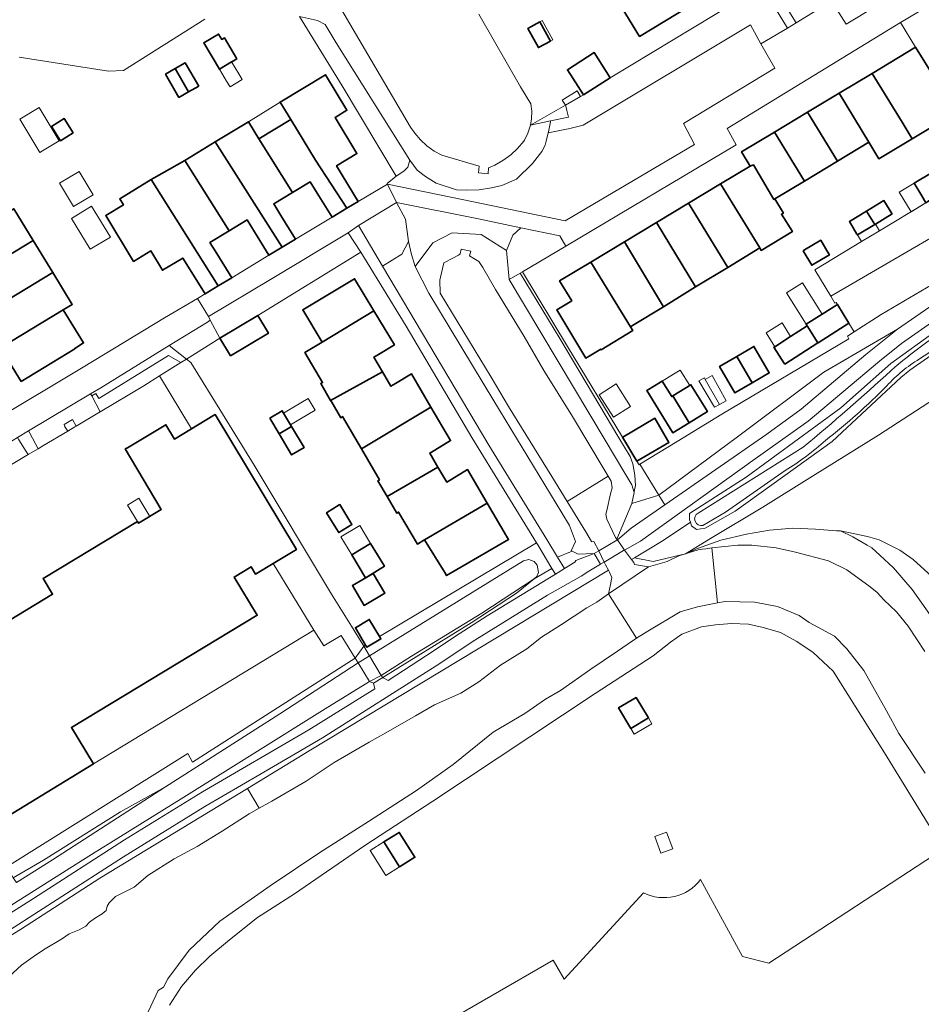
# Model space of a CAD drawing. Extents: x 147051 to 149075, y 463071 to 465537.
# Tile 46 of 229: x 147605 to 147735, y 464378 to 464520. Entities that reach past the tile are written whole.
import ezdxf

# ---------------------------------------------------------------- set-up
doc = ezdxf.new("R2010")
doc.units = 0
doc.header["$LTSCALE"] = 0.5
for name, color, linetype, lineweight in [('B-PV-GR-BEPLANTING_CULTUUR_BOSPLANTSOEN-GV', 252, 'CONTINUOUS', 18), ('B-PV-GR-BEPLANTING_CULTUUR_HEESTERS-GV', 252, 'CONTINUOUS', 18), ('B-PV-GR-GRAS-GV', 252, 'CONTINUOUS', 13), ('B-PV-OG-BEBOUWING-GV', 6, 'CONTINUOUS', 35), ('B-PV-OG-BEBOUWING_LUIFEL-GV', 6, 'CONTINUOUS', 18), ('B-PV-OG-BEBOUWING_SCHUUR-GV', 6, 'CONTINUOUS', 18), ('B-PV-OG-TERREIN_BEGROEID-GV', 252, 'CONTINUOUS', 18), ('B-PV-OG-TERREIN_ERF-GV', 252, 'CONTINUOUS', 18), ('B-PV-OG-TERREIN_OEVER-GV', 252, 'CONTINUOUS', 18), ('B-PV-OG-WATER_SLOOT-GV', 252, 'CONTINUOUS', 18), ('B-PV-VH-GESLOTENVERHARDING-GV', 252, 'CONTINUOUS', 18), ('B-PV-VH-GESLOTENVERHARDING_ASFALT-GV', 252, 'CONTINUOUS', 18), ('B-PV-VH-OPENVERHARDING_BETONSTRAATSTEEN-GV', 252, 'CONTINUOUS', 18), ('B-PV-VH-OPENVERHARDING_TEGEL-GV', 252, 'CONTINUOUS', 18)]:
    doc.layers.add(name, color=color, linetype=linetype, lineweight=lineweight)

msp = doc.modelspace()

# ---------------------------------------------------------------- linework, layer by layer
at = {"layer": 'B-PV-GR-BEPLANTING_CULTUUR_BOSPLANTSOEN-GV', "flags": 128}
for points in [[(147660.179, 464498.41), (147660.744, 464498.975), (147661.045, 464500), (147650.421, 464516.939), (147648.818, 464519.591), (147647.716, 464520.166), (147645.132, 464520.765), (147651.257, 464510.728), (147659.071, 464497.704)], [(147748.976, 464487.195), (147764.54, 464496.8), (147763.705, 464498.249), (147757.289, 464494.353), (147751.62, 464490.91), (147742.154, 464485.435), (147729.077, 464477.736), (147725.174, 464475.195), (147724.227, 464474.578), (147724.38, 464474.219), (147706.049, 464463.344), (147699.623, 464459.358), (147694.254, 464456.103), (147696.983, 464451.628), (147708.312, 464460.059), (147720.791, 464469.378), (147731.427, 464475.6), (147736.714, 464479.264)], [(147661.274, 464486.373), (147660.837, 464488.257), (147659.885, 464486.457), (147657.108, 464484.71), (147672.419, 464458.848), (147680.82, 464445.224), (147682.345, 464442.683), (147684.244, 464443.443), (147684.45, 464443.546), (147684.324, 464443.606), (147684.964, 464444.918), (147684.086, 464447.258), (147682.993, 464449.061), (147673.181, 464465.257), (147663.767, 464480.797), (147661.817, 464484.659)], [(147696.983, 464451.628), (147694.254, 464456.103), (147694.122, 464456.023), (147693.814, 464456.533), (147691.724, 464459.985), (147683.784, 464473.1), (147677.31, 464483.877), (147676.957, 464483.677), (147682.681, 464474.275), (147691.188, 464459.923), (147692.844, 464457.197), (147693.221, 464456.172), (147693.499, 464454.521), (147693.601, 464453.019), (147693.481, 464452.397), (147693.404, 464451.996), (147693.105, 464450.441)], [(147693.481, 464452.397), (147693.601, 464453.019), (147693.499, 464454.521), (147693.221, 464456.172), (147692.844, 464457.197), (147691.188, 464459.923), (147682.681, 464474.275), (147676.957, 464483.677), (147675.36, 464482.774), (147689.239, 464459.586), (147692.08, 464454.793), (147693.077, 464453.11), (147693.404, 464451.996)]]:
    msp.add_lwpolyline(points, close=True, dxfattribs=at)
at = {"layer": 'B-PV-GR-BEPLANTING_CULTUUR_HEESTERS-GV', "flags": 128}
for points in [[(147685.68, 464509.183), (147683.486, 464507.948), (147683.579, 464507.798), (147683.68, 464507.172), (147683.932, 464506.237), (147681.348, 464505.692), (147681.319, 464505.542), (147681.049, 464504.117), (147681.022, 464503.976), (147683.659, 464504.473), (147683.922, 464504.536), (147686.044, 464505.049), (147710.201, 464519.567), (147711.689, 464516.797), (147715.565, 464519.077), (147711.429, 464525.931), (147707.579, 464523.627), (147708.129, 464522.872), (147689.955, 464511.917), (147686.108, 464509.444)], [(147753.176, 464500.871), (147748.967, 464498.33), (147736.881, 464517.461), (147741.12, 464520.158), (147741.391, 464520.33), (147738.912, 464524.148), (147731.85, 464519.886), (147734.041, 464516.329), (147736.957, 464511.592), (147738.174, 464509.615), (147739.723, 464507.042), (147743.87, 464500.366), (147744.034, 464500.06), (147744.521, 464499.312), (147743.535, 464498.699), (147746.203, 464494.586), (147748.076, 464491.698), (147755.903, 464496.362)], [(147685.68, 464509.183), (147685.203, 464510.001), (147683.023, 464508.693), (147683.484, 464507.951), (147683.486, 464507.948)], [(147659.885, 464486.457), (147660.837, 464488.257), (147660.437, 464491.507), (147659.124, 464493.889), (147653.648, 464490.554), (147657.108, 464484.71)], [(147633.628, 464474.315), (147639.103, 464477.588), (147653.98, 464486.726), (147652.148, 464489.526), (147641.146, 464482.906), (147631.97, 464477.439), (147632.221, 464476.914)], [(147677.081, 464490.244), (147675.903, 464489.189), (147674.986, 464486.94), (147675.36, 464482.774), (147676.957, 464483.677), (147677.31, 464483.877), (147683.561, 464487.588), (147682.708, 464489.064)], [(147627.983, 464470.769), (147626.191, 464471.778), (147616.168, 464465.61), (147615.722, 464466.315), (147615.132, 464465.95), (147616.324, 464463.661), (147622.625, 464467.419), (147624.906, 464468.845)], [(147611.135, 464461.813), (147611.25, 464461.603), (147611.213, 464461.58), (147611.651, 464460.875), (147612.689, 464461.494), (147612.877, 464461.606), (147612.325, 464462.552)], [(147606.009, 464460.911), (147604.4, 464459.949), (147604.609, 464459.612), (147605.646, 464457.939), (147605.972, 464457.489), (147607.385, 464458.332), (147606.176, 464460.598)]]:
    msp.add_lwpolyline(points, close=True, dxfattribs=at)
at = {"layer": 'B-PV-GR-GRAS-GV', "flags": 128}
for points in [[(147736.125, 464403.652), (147729.576, 464414.429), (147722.15, 464426.18), (147719.242, 464428.904), (147716.887, 464430.503), (147714.532, 464431.801), (147712.054, 464432.524), (147709.9, 464432.996), (147707.448, 464433.068), (147705.145, 464432.89), (147703.119, 464432.587), (147700.292, 464431.558), (147698.642, 464430.405), (147696.142, 464428.425), (147687.766, 464422.984), (147664.34, 464407.441), (147654.564, 464401.023), (147644.413, 464394.028), (147639.063, 464390.644), (147635.013, 464387.411), (147632.164, 464385.055), (147630.09, 464383.025), (147628.066, 464380.671), (147626.343, 464377.966)], [(147703.016, 464396.118), (147709.075, 464385.003), (147712.858, 464384.037), (147738.011, 464400.506)], [(147663.712, 464374.076), (147681.75, 464384.472), (147683.327, 464381.736), (147694.762, 464394.194)]]:
    msp.add_lwpolyline(points, dxfattribs=at)
for points in [[(147692.928, 464417.943), (147691.178, 464420.911), (147693.717, 464422.408), (147695.467, 464419.44)], [(147657.304, 464401.53), (147659.506, 464402.915), (147661.762, 464399.328), (147659.56, 464397.943)]]:
    msp.add_lwpolyline(points, close=True, dxfattribs=at)
at = {"layer": 'B-PV-GR-GRAS-GV'}
msp.add_lwpolyline([(147694.762, 464394.194, 0.3615333), (147703.016, 464396.118)], format="xyb", dxfattribs=at)
at = {"layer": 'B-PV-OG-BEBOUWING-GV', "flags": 128}
for points in [[(147694.182, 464517.858), (147701.486, 464522.315), (147699.15, 464526.142), (147701.411, 464527.522), (147700.166, 464529.569), (147697.947, 464528.215), (147698.44, 464527.295), (147691.153, 464522.822)], [(147679.816, 464519.989), (147678.082, 464519.043), (147679.595, 464516.267), (147681.329, 464517.212)], [(147636.076, 464514.637), (147634.274, 464517.675), (147633.884, 464517.444), (147633.424, 464518.219), (147631.294, 464516.956), (147633.556, 464513.142), (147635.321, 464514.2), (147635.326, 464514.192)], [(147686.108, 464509.444), (147689.955, 464511.917), (147687.628, 464515.537), (147683.78, 464513.063)], [(147732.096, 464505.482), (147733.551, 464503.112), (147738.099, 464505.851), (147738.005, 464506.008), (147736.456, 464508.581), (147738.174, 464509.615), (147736.957, 464511.592), (147734.041, 464516.329), (147727.762, 464512.549)], [(147630.562, 464510.707), (147628.622, 464514.068), (147627.168, 464513.229), (147629.109, 464509.868)], [(147627.168, 464513.229), (147625.772, 464512.423), (147627.712, 464509.062), (147629.109, 464509.868)], [(147643.853, 464505.861), (147647.446, 464500), (147651.959, 464493.07), (147653.577, 464494.047), (147650.469, 464499.189), (147653.396, 464500.958), (147650.24, 464506.178), (147651.952, 464507.213), (147648.848, 464512.348), (147642.318, 464508.401)], [(147723.028, 464509.7), (147727.311, 464502.602), (147728.748, 464500.221), (147733.551, 464503.112), (147732.096, 464505.482), (147727.762, 464512.549)], [(147727.311, 464502.602), (147723.028, 464509.7), (147718.429, 464506.932), (147722.752, 464499.858)], [(147722.752, 464499.858), (147718.429, 464506.932), (147713.653, 464504.057), (147717.992, 464496.993)], [(147612.455, 464503.981), (147611.148, 464506.02), (147609.331, 464504.855), (147610.639, 464502.816)], [(147644.553, 464488.602), (147642.438, 464492.04), (147641.407, 464493.712), (147644.12, 464495.352), (147639.25, 464503.078), (147637.741, 464505.567), (147632.964, 464502.647), (147642.612, 464487.429)], [(147647.446, 464500), (147643.853, 464505.861), (147639.25, 464503.078), (147644.12, 464495.352), (147646.644, 464496.878), (147647.687, 464495.226), (147649.846, 464491.793), (147651.959, 464493.07)], [(147717.992, 464496.993), (147713.653, 464504.057), (147708.919, 464501.208), (147710.157, 464499.152), (147710.648, 464499.328), (147713.565, 464494.332), (147713.732, 464494.429)], [(147632.964, 464502.647), (147628.565, 464499.957), (147634.98, 464489.826), (147637.547, 464491.378), (147638.598, 464489.674), (147640.693, 464486.269), (147642.612, 464487.429)], [(147633.375, 464481.845), (147635.348, 464483.038), (147633.183, 464486.514), (147632.174, 464488.13), (147634.98, 464489.826), (147628.565, 464499.957), (147624.12, 464497.443), (147623.72, 464497.201)], [(147713.565, 464494.332), (147710.648, 464499.328), (147710.157, 464499.152), (147705.882, 464496.579), (147711.543, 464487.334), (147711.74, 464486.973), (147716.254, 464489.7), (147714.663, 464492.194), (147714.968, 464492.377), (147713.732, 464494.429)], [(147735.539, 464493.867), (147735.8, 464494.025), (147738.035, 464495.376), (147737.49, 464496.277), (147736.321, 464498.201), (147733.826, 464496.685), (147734.923, 464494.881)], [(147621.14, 464485.394), (147623.644, 464486.908), (147625.334, 464484.112), (147628.253, 464485.876), (147631.479, 464480.699), (147633.375, 464481.845), (147623.72, 464497.201), (147619.156, 464494.443), (147619.699, 464493.544), (147617.146, 464492.001)], [(147705.882, 464496.579), (147701.284, 464493.811), (147706.922, 464484.525), (147711.543, 464487.334)], [(147706.922, 464484.525), (147701.284, 464493.811), (147696.656, 464491.026), (147702.282, 464481.705)], [(147726.975, 464492.645), (147728.144, 464490.721), (147728.253, 464490.787), (147730.638, 464492.237), (147730.597, 464492.304), (147729.469, 464494.162)], [(147601.264, 464491.516), (147593.47, 464486.804), (147595.196, 464483.974), (147590.075, 464480.849), (147591.189, 464479.023), (147606.667, 464488.421), (147603.876, 464492.994), (147601.315, 464491.432)], [(147728.144, 464490.721), (147726.975, 464492.645), (147724.48, 464491.129), (147725.577, 464489.325), (147725.65, 464489.205)], [(147696.656, 464491.026), (147692.001, 464488.224), (147697.666, 464478.846), (147702.282, 464481.705)], [(147609.492, 464483.79), (147606.667, 464488.421), (147591.189, 464479.023), (147592.408, 464477.025), (147597.53, 464480.15), (147599.146, 464477.502)], [(147692.868, 464475.958), (147693.178, 464476.145), (147697.666, 464478.846), (147692.001, 464488.224), (147687.142, 464485.299)], [(147717.808, 464486.926), (147719.055, 464484.825), (147721.59, 464486.33), (147721.281, 464486.85), (147720.342, 464488.431), (147718.003, 464487.042)], [(147692.868, 464475.958), (147687.142, 464485.299), (147682.645, 464482.592), (147684.404, 464479.67), (147682.244, 464478.371), (147686.427, 464471.422), (147688.585, 464472.721), (147688.639, 464472.631), (147693.218, 464475.387)], [(147601.95, 464472.906), (147611.022, 464478.403), (147612.304, 464479.182), (147609.492, 464483.79), (147599.146, 464477.502)], [(147648.385, 464473.725), (147655.855, 464478.252), (147653.075, 464482.885), (147645.585, 464478.391)], [(147604.926, 464468.028), (147612.701, 464472.771), (147612.665, 464472.831), (147613.945, 464473.612), (147611.022, 464478.403), (147601.95, 464472.906)], [(147657.097, 464469.428), (147655.848, 464471.559), (147656.496, 464471.948), (147658.806, 464473.334), (147655.855, 464478.252), (147648.385, 464473.725), (147645.905, 464472.221), (147648.449, 464467.885), (147648.19, 464467.733), (147649.607, 464465.318)], [(147718.408, 464476.067), (147719.926, 464473.619), (147719.96, 464473.641), (147724.382, 464476.47), (147722.767, 464479.148), (147720.548, 464477.769), (147718.238, 464476.332)], [(147635.161, 464471.763), (147640.631, 464475.045), (147639.103, 464477.588), (147633.628, 464474.315)], [(147719.926, 464473.619), (147718.408, 464476.067), (147716.003, 464474.522), (147713.715, 464473.052), (147713.602, 464472.98), (147715.128, 464470.604), (147715.163, 464470.549), (147716.649, 464471.507)], [(147710.437, 464467.849), (147712.911, 464469.283), (147710.701, 464473.097), (147708.227, 464471.663)], [(147710.437, 464467.849), (147708.227, 464471.663), (147705.754, 464470.23), (147707.964, 464466.416)], [(147657.097, 464469.428), (147649.607, 464465.318), (147649.773, 464465.034), (147651.075, 464462.816), (147651.333, 464462.968), (147654.053, 464458.331), (147664.092, 464464.32), (147661.271, 464469.131), (147658.96, 464467.745), (147658.312, 464467.356)], [(147701.369, 464462.091), (147699, 464465.956), (147698.834, 464465.854), (147697.451, 464468.102), (147695.25, 464466.749), (147699.009, 464460.639)], [(147701.369, 464462.091), (147703.994, 464463.706), (147701.619, 464467.568), (147699, 464465.956)], [(147656.681, 464453.85), (147656.422, 464453.699), (147657.759, 464451.419), (147665.1, 464455.663), (147663.907, 464457.698), (147664.657, 464458.147), (147666.918, 464459.502), (147664.092, 464464.32), (147654.053, 464458.331)], [(147640.821, 464462.734), (147642.169, 464460.473), (147643.967, 464461.552), (147643.823, 464461.794), (147643.1, 464463.006), (147642.817, 464463.481), (147642.622, 464463.808)], [(147691.724, 464459.985), (147693.814, 464456.533), (147698.446, 464459.237), (147696.411, 464462.722), (147691.779, 464460.017)], [(147643.967, 464461.552), (147642.169, 464460.473), (147643.976, 464457.441), (147645.786, 464458.52)], [(147663.049, 464445.106), (147663.171, 464445.178), (147672.205, 464450.487), (147669.372, 464455.319), (147667.116, 464453.955), (147666.367, 464453.503), (147665.1, 464455.663), (147657.759, 464451.419), (147659.164, 464449.023), (147659.423, 464449.175), (147662.127, 464444.564)], [(147650.367, 464446.895), (147650.781, 464446.224), (147652.687, 464447.402), (147650.924, 464450.255), (147650.85, 464450.209), (147649.018, 464449.077)], [(147663.171, 464445.178), (147666.07, 464440.46), (147666.343, 464440.016), (147675.285, 464445.236), (147675.009, 464445.705), (147672.205, 464450.487)], [(147654.976, 464439.9), (147657.37, 464441.346), (147655.374, 464444.649), (147652.653, 464443.008), (147654.65, 464439.703), (147654.96, 464439.89)], [(147655.729, 464440.303), (147652.758, 464438.555), (147654.469, 464435.689), (147657.421, 464437.447)], [(147654.655, 464429.979), (147654.849, 464429.654), (147656.866, 464430.859), (147656.662, 464431.2), (147655.19, 464433.666), (147655.013, 464433.56), (147653.173, 464432.462)], [(147693.717, 464422.408), (147691.178, 464420.911), (147692.928, 464417.943), (147695.467, 464419.44)], [(147659.56, 464397.943), (147661.762, 464399.328), (147659.506, 464402.915), (147657.304, 464401.53)]]:
    msp.add_lwpolyline(points, close=True, dxfattribs=at)
msp.add_lwpolyline([(147599.616, 464403.181), (147615.369, 464412.799), (147612.195, 464418.044), (147639.015, 464434.277), (147635.679, 464439.787), (147638.135, 464441.273), (147638.772, 464440.22), (147641.336, 464441.772), (147644.676, 464443.793), (147632.932, 464463.26), (147632.613, 464463.067), (147629.545, 464461.21), (147627.089, 464459.724), (147625.831, 464461.801), (147620.264, 464458.482), (147619.954, 464458.298), (147625.161, 464449.562), (147621.881, 464447.577), (147621.719, 464447.844), (147608.091, 464439.593), (147609.469, 464437.317), (147603.188, 464433.516)], dxfattribs=at)
at = {"layer": 'B-PV-OG-BEBOUWING_LUIFEL-GV', "flags": 128}
for points in [[(147679.816, 464519.989), (147681.329, 464517.212), (147681.674, 464517.4), (147680.161, 464520.177)], [(147633.556, 464513.142), (147634.593, 464511.412), (147635.088, 464510.586), (147636.853, 464511.644), (147636.358, 464512.47), (147635.321, 464514.2)], [(147642.318, 464508.401), (147637.741, 464505.567), (147639.25, 464503.078), (147643.853, 464505.861)], [(147607.997, 464501.367), (147610.408, 464502.824), (147607.521, 464507.602), (147604.736, 464505.919), (147607.623, 464501.141)], [(147615.326, 464495.012), (147613.291, 464498.378), (147610.458, 464496.666), (147612.492, 464493.299)], [(147731.68, 464495.38), (147733.39, 464492.568), (147735.539, 464493.867), (147733.826, 464496.685)], [(147615.099, 464493.36), (147612.194, 464491.587), (147614.912, 464487.132), (147617.817, 464488.905)], [(147725.65, 464489.205), (147726.234, 464488.245), (147728.841, 464489.82), (147728.253, 464490.787), (147728.144, 464490.721)], [(147718.238, 464476.332), (147720.548, 464477.769), (147717.728, 464482.305), (147715.417, 464480.868)], [(147713.715, 464473.052), (147716.003, 464474.522), (147714.77, 464476.497), (147712.463, 464475.056)], [(147697.451, 464468.102), (147698.833, 464465.855), (147701.43, 464467.451), (147700.048, 464469.699), (147699.102, 464469.117)], [(147702.761, 464468.118), (147704.997, 464464.313), (147705.72, 464464.718), (147703.683, 464468.348), (147703.56, 464468.567)], [(147703.683, 464468.348), (147705.72, 464464.718), (147706.691, 464465.262), (147704.654, 464468.893)], [(147690.84, 464467.688), (147688.36, 464466.107), (147690.423, 464462.869), (147692.903, 464464.45)], [(147643.1, 464463.006), (147643.823, 464461.794), (147645.259, 464462.65), (147647.367, 464463.892), (147646.37, 464465.584), (147644.262, 464464.342), (147642.817, 464463.481)], [(147620.301, 464450.187), (147621.719, 464447.844), (147621.881, 464447.577), (147623.505, 464448.56), (147621.925, 464451.17)], [(147655.374, 464444.649), (147653.811, 464447.239), (147651.091, 464445.596), (147652.653, 464443.008)], [(147692.928, 464417.943), (147693.414, 464417.117), (147695.953, 464418.614), (147695.467, 464419.44)], [(147657.304, 464401.53), (147655.323, 464400.285), (147657.578, 464396.698), (147659.56, 464397.943)]]:
    msp.add_lwpolyline(points, close=True, dxfattribs=at)
at = {"layer": 'B-PV-OG-BEBOUWING_SCHUUR-GV', "flags": 128}
msp.add_lwpolyline([(147697.267, 464399.916), (147698.981, 464400.544), (147698.103, 464402.939), (147696.389, 464402.311)], close=True, dxfattribs=at)
at = {"layer": 'B-PV-OG-TERREIN_BEGROEID-GV', "flags": 128}
for points in [[(147645.132, 464520.765), (147647.716, 464520.166), (147648.818, 464519.591), (147650.421, 464516.939), (147661.045, 464500), (147662.12, 464498.547), (147663.323, 464497.647), (147664.826, 464496.698), (147667.756, 464495.726), (147669.233, 464495.653), (147671.035, 464495.705), (147672.836, 464496.033), (147674.312, 464496.36), (147676.438, 464497.288), (147678.722, 464499.51), (147680.071, 464501.272), (147680.569, 464502.175), (147680.722, 464502.769), (147681.022, 464503.976), (147681.049, 464504.117), (147681.319, 464505.542), (147681.348, 464505.692), (147678.444, 464505.079), (147678.418, 464504.925), (147678.079, 464503.89), (147677.592, 464502.915), (147677.497, 464502.759), (147676.603, 464501.716), (147675.593, 464500.783), (147674.482, 464499.974), (147673.284, 464499.3), (147672.41, 464498.915), (147672.323, 464498.051), (147670.945, 464498.202), (147671.031, 464499.122), (147665.679, 464500.73), (147664.553, 464501.331), (147663.512, 464502.067), (147662.57, 464502.928), (147661.744, 464503.899), (147661.152, 464504.782), (147651.059, 464521.935)], [(147737.796, 464477.574), (147732.023, 464473.523), (147728.837, 464470.959), (147718.548, 464462.307), (147710.571, 464456.617), (147694.316, 464444.981), (147692.046, 464443.692), (147693.034, 464442.324), (147693.472, 464442.594), (147697.605, 464445.086), (147701.527, 464447.718), (147701.422, 464448.057), (147701.384, 464448.986), (147709.565, 464454.244), (147723.255, 464464.241), (147730.485, 464470.634), (147736.874, 464475.246)], [(147738.308, 464473.249), (147733.189, 464469.682), (147731.926, 464468.64), (147722.014, 464459.372), (147708.02, 464449.294), (147703.648, 464446.852), (147702.407, 464446.682), (147701.695, 464447.174), (147701.527, 464447.718), (147697.605, 464445.086), (147693.472, 464442.594), (147696.178, 464442.032), (147700.832, 464443.171), (147704.425, 464445.348), (147711.967, 464449.873), (147719.146, 464454.356), (147728.672, 464460.307), (147737.719, 464466.186)], [(147737.719, 464466.186), (147728.672, 464460.307), (147719.146, 464454.356), (147711.967, 464449.873), (147704.425, 464445.348), (147700.832, 464443.171), (147702.55, 464443.897), (147705.952, 464445.103), (147709.63, 464446.008), (147712.958, 464446.563), (147716.336, 464446.867), (147719.615, 464446.719), (147722.64, 464446.492), (147723.194, 464446.45), (147727.075, 464445.655), (147728.777, 464445.156), (147731.758, 464443.684), (147733.687, 464442.335), (147735.843, 464440.336)], [(147738.87, 464430.437), (147733.525, 464438.003), (147730.83, 464441.113), (147728.871, 464442.951), (147727.727, 464444.029), (147727.057, 464444.411), (147724.999, 464445.585), (147723.194, 464446.45), (147722.64, 464446.492), (147719.615, 464446.719), (147716.336, 464446.867), (147712.958, 464446.563), (147709.63, 464446.008), (147705.952, 464445.103), (147702.55, 464443.897), (147700.832, 464443.171), (147696.178, 464442.032), (147693.472, 464442.594), (147693.034, 464442.324), (147693.351, 464441.885), (147693.484, 464441.605), (147695.498, 464441.268), (147698.16, 464442.029), (147699.89, 464442.838), (147702.668, 464443.726), (147703.232, 464443.809), (147703.761, 464443.886), (147704.619, 464444.012), (147708.377, 464444.383), (147710.42, 464444.398), (147713.931, 464444.008), (147716.72, 464443.414), (147721.485, 464442.147), (147724.134, 464440.828), (147727.461, 464438.376), (147728.516, 464437.588), (147729.446, 464436.51), (147731.285, 464434.769), (147732.964, 464432.72), (147735.396, 464429.031)], [(147591.274, 464380.63), (147604.861, 464388.875), (147616.31, 464396.313), (147637.602, 464409.268), (147646.508, 464414.676), (147689.705, 464440.802), (147689.292, 464441.575), (147689.105, 464441.948), (147688.988, 464441.878), (147688.567, 464441.679), (147686.889, 464440.625), (147685.752, 464439.945), (147680.916, 464437.163), (147670.425, 464430.698), (147664.862, 464426.972), (147648.444, 464416.557), (147639.4, 464411.276), (147631.434, 464406.666), (147619.731, 464399.381), (147600.5, 464387.051)], [(147597.357, 464387.456), (147606.742, 464393.39), (147619.834, 464401.85), (147631.089, 464408.78), (147646.477, 464417.712), (147655.964, 464423.66), (147655.782, 464424.447), (147657.155, 464425.295), (147656.903, 464425.598), (147655.203, 464424.72), (147648.831, 464420.75), (147637.9, 464413.939), (147628.404, 464408.022), (147617.497, 464401.226), (147615.632, 464400.048), (147602.127, 464391.519)], [(147603.143, 464382.059), (147604.975, 464383.736), (147606.666, 464384.924), (147608.178, 464385.933), (147610.907, 464387.591), (147611.867, 464388.275), (147613.291, 464388.864), (147614.264, 464389.395), (147614.784, 464389.942), (147615.504, 464390.489), (147616.62, 464391.13), (147617.213, 464391.623), (147617.335, 464392.239), (147617.639, 464392.747), (147618.554, 464393.676), (147621.256, 464394.998), (147623.208, 464396.672), (147627.045, 464399.12), (147630.359, 464400.88), (147633.97, 464403.098), (147637.839, 464405.586), (147639.284, 464406.398), (147637.602, 464409.268), (147616.31, 464396.313), (147604.861, 464388.875), (147591.274, 464380.63)]]:
    msp.add_lwpolyline(points, dxfattribs=at)
for points in [[(147659.071, 464497.704), (147657.769, 464496.662), (147657.821, 464496.556), (147668.834, 464494.301), (147683.455, 464491.242), (147702.148, 464502.277), (147700.544, 464505.329), (147713.745, 464513.295), (147711.689, 464516.797), (147710.201, 464519.567), (147686.044, 464505.049), (147683.922, 464504.536), (147683.659, 464504.473), (147681.022, 464503.976), (147680.722, 464502.769), (147680.569, 464502.175), (147680.071, 464501.272), (147678.722, 464499.51), (147676.438, 464497.288), (147674.312, 464496.36), (147672.836, 464496.033), (147671.035, 464495.705), (147669.233, 464495.653), (147667.756, 464495.726), (147664.826, 464496.698), (147663.323, 464497.647), (147662.12, 464498.547), (147661.045, 464500), (147660.744, 464498.975), (147660.179, 464498.41)], [(147677.081, 464490.244), (147670.966, 464491.526), (147659.124, 464493.889), (147660.437, 464491.507), (147660.837, 464488.257), (147661.274, 464486.373), (147661.817, 464484.659), (147664.34, 464488.078), (147667.13, 464489.516), (147671.358, 464489.262), (147674.986, 464486.94), (147675.903, 464489.189)], [(147685.301, 464448.199), (147683.772, 464450.701), (147681.549, 464454.338), (147675.289, 464464.449), (147672.755, 464468.677), (147665.425, 464480.779), (147665.376, 464482.693), (147665.947, 464485.195), (147667.222, 464485.871), (147668.058, 464486.275), (147668.305, 464486.478), (147668.429, 464487.166), (147669.823, 464486.86), (147669.664, 464486.174), (147670.272, 464485.789), (147670.99, 464485.352), (147671.556, 464484.488), (147673.424, 464481.32), (147677.561, 464474.533), (147680.399, 464469.636), (147684.535, 464462.994), (147689.094, 464455.307), (147689.669, 464454.387), (147690.118, 464453.669), (147690.234, 464452.675), (147690.005, 464451.806), (147689.463, 464449.397), (147689.34, 464448.89), (147689.472, 464448.149), (147690.739, 464445.501), (147690.909, 464445.266), (147693.105, 464450.441), (147693.404, 464451.996), (147693.077, 464453.11), (147692.08, 464454.793), (147689.239, 464459.586), (147675.36, 464482.774), (147674.986, 464486.94), (147671.358, 464489.262), (147667.13, 464489.516), (147664.34, 464488.078), (147661.817, 464484.659), (147663.767, 464480.797), (147673.181, 464465.257), (147682.993, 464449.061), (147684.086, 464447.258), (147684.964, 464444.918), (147684.324, 464443.606), (147684.45, 464443.546), (147685.332, 464443.125), (147687.645, 464443.182), (147688.567, 464441.679), (147688.988, 464441.878), (147689.105, 464441.948), (147688.296, 464443.563), (147687.603, 464444.944), (147687.278, 464444.887), (147687.245, 464444.942), (147686.419, 464446.327)], [(147720.791, 464469.378), (147708.312, 464460.059), (147696.983, 464451.628), (147697.84, 464450.213), (147712.569, 464460.438), (147717.536, 464464.052), (147726.856, 464471.964), (147731.427, 464475.6)], [(147690.909, 464445.266), (147690.99, 464445.153), (147692.975, 464446.836), (147697.84, 464450.213), (147696.983, 464451.628), (147693.105, 464450.441)], [(147741.059, 464433.511), (147738.074, 464437.836), (147735.843, 464440.336), (147733.687, 464442.335), (147731.758, 464443.684), (147728.777, 464445.156), (147727.075, 464445.655), (147723.194, 464446.45), (147724.999, 464445.585), (147727.057, 464444.411), (147727.727, 464444.029), (147728.871, 464442.951), (147730.83, 464441.113), (147733.525, 464438.003), (147738.87, 464430.437), (147744.409, 464421.49), (147751.812, 464408.688), (147754.747, 464410.379), (147753.255, 464412.782), (147745.652, 464425.509), (147741.885, 464432.073)], [(147655.222, 464428.399), (147677.425, 464442.139), (147678.226, 464442.34), (147679.002, 464442.066), (147679.428, 464441.491), (147679.605, 464440.44), (147679.381, 464439.889), (147678.967, 464439.546), (147681.545, 464441.052), (147679.519, 464444.443), (147679.334, 464444.744), (147656.662, 464431.2), (147656.866, 464430.859), (147654.849, 464429.654), (147654.655, 464429.979), (147654.385, 464429.814)], [(147687.645, 464443.182), (147685.332, 464443.125), (147684.45, 464443.546), (147684.244, 464443.443), (147682.345, 464442.683), (147683.345, 464441.017), (147684.866, 464441.934), (147685.02, 464442.199)], [(147637.602, 464409.268), (147639.284, 464406.398), (147641.098, 464407.418), (147646.089, 464410.319), (147650.138, 464413.007), (147655.161, 464415.955), (147657.592, 464417.275), (147661.86, 464419.747), (147664.578, 464421.34), (147668.399, 464423.032), (147670.991, 464424.642), (147674.119, 464427.07), (147677.917, 464429.449), (147680.056, 464431.128), (147682.936, 464432.957), (147686.589, 464435.353), (147688.011, 464436.177), (147689.712, 464437.391), (147690, 464438.741), (147690.173, 464439.719), (147689.86, 464440.512), (147689.705, 464440.802), (147646.508, 464414.676)], [(147659.294, 464426.615), (147657.155, 464425.295), (147657.205, 464425.235), (147657.892, 464424.867), (147663.454, 464428.448), (147668.161, 464431.605), (147672.178, 464434.179), (147682.046, 464440.214), (147681.545, 464441.052), (147678.967, 464439.546), (147676.429, 464437.446), (147669.878, 464433.203)], [(147671.43, 464434.6), (147661.279, 464428.356), (147656.903, 464425.598), (147657.155, 464425.295), (147659.294, 464426.615), (147669.878, 464433.203), (147676.429, 464437.446), (147678.967, 464439.546)], [(147603.805, 464396.364), (147608.147, 464398.911), (147619.289, 464405.896), (147625.78, 464409.501), (147642.271, 464420.05), (147653.572, 464427.396), (147653.143, 464428.093), (147629.674, 464413.042), (147628.986, 464414.303), (147602.847, 464397.923), (147603.482, 464396.889)], [(147609.467, 464398.939), (147625.78, 464409.501), (147619.289, 464405.896), (147608.147, 464398.911), (147603.805, 464396.364), (147604.273, 464395.685)]]:
    msp.add_lwpolyline(points, close=True, dxfattribs=at)
at = {"layer": 'B-PV-OG-TERREIN_ERF-GV', "flags": 128}
for points in [[(147709.748, 464531.186), (147716.79, 464519.853), (147721.915, 464522.984), (147723.995, 464519.657), (147736.965, 464527.485)], [(147670.998, 464521.108), (147677.03, 464510.607), (147678.492, 464508.17), (147678.627, 464507.089), (147678.602, 464505.999), (147678.444, 464505.079), (147683.484, 464507.951), (147683.023, 464508.693), (147685.203, 464510.001), (147685.68, 464509.183), (147686.108, 464509.444), (147683.78, 464513.063), (147687.628, 464515.537), (147689.955, 464511.917), (147708.129, 464522.872)], [(147701.486, 464522.315), (147694.182, 464517.858), (147691.153, 464522.822)], [(147601.234, 464462.562), (147613.911, 464470.135), (147625.638, 464477.231), (147630.367, 464480.039), (147631.479, 464480.699), (147628.253, 464485.876), (147625.334, 464484.112), (147623.644, 464486.908), (147621.14, 464485.394), (147617.146, 464492.001), (147619.699, 464493.544), (147619.156, 464494.443), (147623.72, 464497.201), (147624.12, 464497.443), (147628.565, 464499.957), (147632.964, 464502.647), (147637.741, 464505.567), (147639.25, 464503.078), (147643.853, 464505.861), (147642.318, 464508.401), (147648.848, 464512.348), (147651.952, 464507.213), (147650.24, 464506.178), (147653.396, 464500.958), (147650.469, 464499.189), (147653.577, 464494.047), (147657.821, 464496.556), (147657.769, 464496.662), (147659.071, 464497.704), (147651.257, 464510.728), (147645.132, 464520.765)], [(147631.447, 464520.397), (147619.716, 464512.944), (147617.548, 464512.884), (147604.665, 464514.873)], [(147738.099, 464505.851), (147733.551, 464503.112), (147728.748, 464500.221), (147727.311, 464502.602), (147722.752, 464499.858), (147717.992, 464496.993), (147713.732, 464494.429), (147714.968, 464492.377), (147714.663, 464492.194), (147716.254, 464489.7), (147711.74, 464486.973), (147711.543, 464487.334), (147706.922, 464484.525), (147702.282, 464481.705), (147697.666, 464478.846), (147693.178, 464476.145), (147692.868, 464475.958), (147693.218, 464475.387), (147688.639, 464472.631), (147688.585, 464472.721), (147686.427, 464471.422), (147682.244, 464478.371), (147684.404, 464479.67), (147682.645, 464482.592), (147687.142, 464485.299), (147692.001, 464488.224), (147696.656, 464491.026), (147701.284, 464493.811), (147705.882, 464496.579), (147710.157, 464499.152), (147708.919, 464501.208), (147713.653, 464504.057), (147718.429, 464506.932), (147723.028, 464509.7), (147727.762, 464512.549), (147734.041, 464516.329), (147731.85, 464519.886), (147706.824, 464504.582), (147708.128, 464502.205), (147683.561, 464487.588), (147677.31, 464483.877), (147683.784, 464473.1), (147691.724, 464459.985), (147691.779, 464460.017), (147696.411, 464462.722), (147698.446, 464459.237), (147693.814, 464456.533), (147694.122, 464456.023), (147694.254, 464456.103), (147699.623, 464459.358), (147706.049, 464463.344), (147724.38, 464474.219), (147724.227, 464474.578), (147725.174, 464475.195), (147724.382, 464476.47), (147719.96, 464473.641), (147719.926, 464473.619), (147716.649, 464471.507), (147715.163, 464470.549), (147715.128, 464470.604), (147713.602, 464472.98), (147713.715, 464473.052), (147716.003, 464474.522), (147718.408, 464476.067), (147718.238, 464476.332), (147720.548, 464477.769), (147722.767, 464479.148), (147722.574, 464479.467), (147722.398, 464479.355), (147721.804, 464480.346), (147719.506, 464484.18), (147726.234, 464488.245), (147728.841, 464489.82), (147735.539, 464493.867)], [(147734.923, 464494.881), (147733.826, 464496.685), (147736.321, 464498.201)], [(147603.876, 464492.994), (147606.667, 464488.421), (147609.492, 464483.79), (147612.304, 464479.182), (147611.022, 464478.403), (147613.945, 464473.612), (147612.665, 464472.831), (147612.701, 464472.771), (147604.926, 464468.028), (147601.95, 464472.906)], [(147738.011, 464400.506), (147712.858, 464384.037), (147709.075, 464385.003), (147703.016, 464396.118)], [(147694.762, 464394.194), (147683.327, 464381.736), (147681.75, 464384.472), (147663.712, 464374.076)]]:
    msp.add_lwpolyline(points, dxfattribs=at)
for points in [[(147681.329, 464517.212), (147679.595, 464516.267), (147678.082, 464519.043), (147679.816, 464519.989)], [(147633.556, 464513.142), (147631.294, 464516.956), (147633.424, 464518.219), (147633.884, 464517.444), (147634.274, 464517.675), (147636.076, 464514.637), (147635.326, 464514.192), (147635.321, 464514.2)], [(147629.109, 464509.868), (147627.712, 464509.062), (147625.772, 464512.423), (147627.168, 464513.229), (147628.622, 464514.068), (147630.562, 464510.707)], [(147683.486, 464507.948), (147683.484, 464507.951), (147678.444, 464505.079), (147681.348, 464505.692), (147683.932, 464506.237), (147683.68, 464507.172), (147683.579, 464507.798)], [(147612.455, 464503.981), (147610.639, 464502.816), (147609.331, 464504.855), (147611.148, 464506.02)], [(147647.687, 464495.226), (147646.644, 464496.878), (147644.12, 464495.352), (147641.407, 464493.712), (147642.438, 464492.04), (147644.553, 464488.602), (147649.846, 464491.793)], [(147725.65, 464489.205), (147725.577, 464489.325), (147724.48, 464491.129), (147726.975, 464492.645), (147729.469, 464494.162), (147730.597, 464492.304), (147730.638, 464492.237), (147728.253, 464490.787), (147728.144, 464490.721)], [(147632.174, 464488.13), (147633.183, 464486.514), (147635.348, 464483.038), (147640.693, 464486.269), (147638.598, 464489.674), (147637.547, 464491.378), (147634.98, 464489.826)], [(147717.808, 464486.926), (147718.003, 464487.042), (147720.342, 464488.431), (147721.281, 464486.85), (147721.59, 464486.33), (147719.055, 464484.825)], [(147654.385, 464429.814), (147654.655, 464429.979), (147653.173, 464432.462), (147655.013, 464433.56), (147655.19, 464433.666), (147656.662, 464431.2), (147679.334, 464444.744), (147669.964, 464459.971), (147660.504, 464476.049), (147653.98, 464486.726), (147639.103, 464477.588), (147640.631, 464475.045), (147635.161, 464471.763), (147633.628, 464474.315), (147628.804, 464471.282), (147629.452, 464470.78), (147638.56, 464455.978), (147649.752, 464437.325), (147652.616, 464432.718)], [(147648.385, 464473.725), (147645.585, 464478.391), (147653.075, 464482.885), (147655.855, 464478.252), (147658.806, 464473.334), (147656.496, 464471.948), (147655.848, 464471.559), (147657.097, 464469.428), (147658.312, 464467.356), (147658.96, 464467.745), (147661.271, 464469.131), (147664.092, 464464.32), (147666.918, 464459.502), (147664.657, 464458.147), (147663.907, 464457.698), (147665.1, 464455.663), (147666.367, 464453.503), (147667.116, 464453.955), (147669.372, 464455.319), (147672.205, 464450.487), (147675.009, 464445.705), (147675.285, 464445.236), (147666.343, 464440.016), (147666.07, 464440.46), (147663.171, 464445.178), (147663.049, 464445.106), (147662.127, 464444.564), (147659.423, 464449.175), (147659.164, 464449.023), (147657.759, 464451.419), (147656.422, 464453.699), (147656.681, 464453.85), (147654.053, 464458.331), (147651.333, 464462.968), (147651.075, 464462.816), (147649.773, 464465.034), (147649.607, 464465.318), (147648.19, 464467.733), (147648.449, 464467.885), (147645.905, 464472.221)], [(147710.437, 464467.849), (147707.964, 464466.416), (147705.754, 464470.23), (147708.227, 464471.663), (147710.701, 464473.097), (147712.911, 464469.283)], [(147701.369, 464462.091), (147699.009, 464460.639), (147695.25, 464466.749), (147697.451, 464468.102), (147698.834, 464465.854), (147699, 464465.956), (147701.619, 464467.568), (147703.994, 464463.706)], [(147640.821, 464462.734), (147642.622, 464463.808), (147642.817, 464463.481), (147643.1, 464463.006), (147643.823, 464461.794), (147643.967, 464461.552), (147645.786, 464458.52), (147643.976, 464457.441), (147642.169, 464460.473)], [(147650.367, 464446.895), (147649.018, 464449.077), (147650.85, 464450.209), (147650.924, 464450.255), (147652.687, 464447.402), (147650.781, 464446.224)], [(147654.976, 464439.9), (147654.96, 464439.89), (147654.65, 464439.703), (147652.653, 464443.008), (147655.374, 464444.649), (147657.37, 464441.346)], [(147655.729, 464440.303), (147657.421, 464437.447), (147654.469, 464435.689), (147652.758, 464438.555)], [(147601.928, 464399.418), (147602.847, 464397.923), (147628.986, 464414.303), (147629.674, 464413.042), (147653.143, 464428.093), (147651.138, 464431.346), (147648.612, 464429.842), (147647.196, 464432.108), (147626.66, 464419.677), (147615.369, 464412.799), (147599.616, 464403.181)]]:
    msp.add_lwpolyline(points, close=True, dxfattribs=at)
at = {"layer": 'B-PV-OG-TERREIN_ERF-GV'}
msp.add_lwpolyline([(147703.016, 464396.118, -0.3615333), (147694.762, 464394.194)], format="xyb", dxfattribs=at)
at = {"layer": 'B-PV-OG-TERREIN_OEVER-GV'}
for points in [[(147756.198, 464485.618, 0.0018728), (147734.593, 464471.293)], [(147730.508, 464469.645, -0.038923), (147739.947, 464476.612)], [(147734.593, 464471.293, 0.0731929), (147729.877, 464467.4)], [(147717.804, 464458.558, 0.013859), (147730.508, 464469.645)], [(147729.877, 464467.4, -0.0319645), (147721.05, 464459.533)], [(147721.05, 464459.533, -0.0432931), (147715.226, 464455.164)], [(147703.343, 464447.259, -0.8803688), (147702.652, 464449.047)]]:
    msp.add_lwpolyline(points, format="xyb", dxfattribs=at)
at = {"layer": 'B-PV-OG-TERREIN_OEVER-GV', "flags": 128}
for points in [[(147736.874, 464475.246), (147730.485, 464470.634), (147723.255, 464464.241), (147709.565, 464454.244), (147701.384, 464448.986), (147701.422, 464448.057), (147701.527, 464447.718), (147701.695, 464447.174), (147702.407, 464446.682), (147703.648, 464446.852), (147708.02, 464449.294), (147722.014, 464459.372), (147731.926, 464468.64), (147733.189, 464469.682), (147738.308, 464473.249)], [(147702.652, 464449.047), (147717.804, 464458.558)], [(147715.226, 464455.164), (147706.602, 464449.176), (147703.343, 464447.259)], [(147735.421, 464411.49), (147731.609, 464417.215), (147729.838, 464420.463), (147726.559, 464426.308), (147724.115, 464429.409), (147722.347, 464431.247), (147718.662, 464433.238), (147717.217, 464434.22), (147714.116, 464435.555), (147710.797, 464436.19), (147706.56, 464436.259), (147705.446, 464436.053), (147702.563, 464435.519), (147700.051, 464434.756), (147695.39, 464431.967), (147693.773, 464430.946), (147692.532, 464430.162), (147691.011, 464429.102), (147687.143, 464426.475), (147682.776, 464423.407), (147680.622, 464422.168), (147677.646, 464420.071), (147673.057, 464417.395), (147667.312, 464412.744), (147661.987, 464408.979), (147655.094, 464404.498), (147648.039, 464399.998), (147640.896, 464395.19), (147633.628, 464390.073), (147629.192, 464385.887), (147626.126, 464381.741), (147625.469, 464380.584), (147624.718, 464380.073), (147622.941, 464376.281)], [(147626.343, 464377.966), (147628.066, 464380.671), (147630.09, 464383.025), (147632.164, 464385.055), (147635.013, 464387.411), (147639.063, 464390.644), (147644.413, 464394.028), (147654.564, 464401.023), (147664.34, 464407.441), (147687.766, 464422.984), (147696.142, 464428.425), (147698.642, 464430.405), (147700.292, 464431.558), (147703.119, 464432.587), (147705.145, 464432.89), (147707.448, 464433.068), (147709.9, 464432.996), (147712.054, 464432.524), (147714.532, 464431.801), (147716.887, 464430.503), (147719.242, 464428.904), (147722.15, 464426.18), (147729.576, 464414.429), (147736.125, 464403.652)]]:
    msp.add_lwpolyline(points, dxfattribs=at)
at = {"layer": 'B-PV-OG-WATER_SLOOT-GV', "flags": 128}
for points in [[(147651.059, 464521.935), (147661.152, 464504.782), (147661.744, 464503.899), (147662.57, 464502.928), (147663.512, 464502.067), (147664.553, 464501.331), (147665.679, 464500.73), (147671.031, 464499.122), (147670.945, 464498.202), (147672.323, 464498.051), (147672.41, 464498.915), (147673.284, 464499.3), (147674.482, 464499.974), (147675.593, 464500.783), (147676.603, 464501.716), (147677.497, 464502.759), (147677.592, 464502.915), (147678.079, 464503.89), (147678.418, 464504.925), (147678.444, 464505.079), (147678.602, 464505.999), (147678.627, 464507.089), (147678.492, 464508.17), (147677.03, 464510.607), (147670.998, 464521.108)], [(147604.665, 464514.873), (147617.548, 464512.884), (147619.716, 464512.944), (147631.447, 464520.397)], [(147717.804, 464458.558), (147702.652, 464449.047)], [(147703.343, 464447.259), (147706.602, 464449.176), (147715.226, 464455.164)], [(147735.396, 464429.031), (147732.964, 464432.72), (147731.285, 464434.769), (147729.446, 464436.51), (147728.516, 464437.588), (147727.461, 464438.376), (147724.134, 464440.828), (147721.485, 464442.147), (147716.72, 464443.414), (147713.931, 464444.008), (147710.42, 464444.398), (147708.377, 464444.383), (147704.619, 464444.012), (147705.446, 464436.053), (147706.56, 464436.259), (147710.797, 464436.19), (147714.116, 464435.555), (147717.217, 464434.22), (147718.662, 464433.238), (147722.347, 464431.247), (147724.115, 464429.409), (147726.559, 464426.308), (147729.838, 464420.463), (147731.609, 464417.215), (147735.421, 464411.49)], [(147602.127, 464391.519), (147615.632, 464400.048), (147617.497, 464401.226), (147628.404, 464408.022), (147637.9, 464413.939), (147648.831, 464420.75), (147655.203, 464424.72), (147656.903, 464425.598), (147661.279, 464428.356), (147671.43, 464434.6), (147678.967, 464439.546), (147679.381, 464439.889), (147679.605, 464440.44), (147679.428, 464441.491), (147679.002, 464442.066), (147678.226, 464442.34), (147677.425, 464442.139), (147655.222, 464428.399), (147653.572, 464427.396), (147642.271, 464420.05), (147625.78, 464409.501), (147609.467, 464398.939), (147604.273, 464395.685)], [(147622.941, 464376.281), (147624.718, 464380.073), (147625.469, 464380.584), (147626.126, 464381.741), (147629.192, 464385.887), (147633.628, 464390.073), (147640.896, 464395.19), (147648.039, 464399.998), (147655.094, 464404.498), (147661.987, 464408.979), (147667.312, 464412.744), (147673.057, 464417.395), (147677.646, 464420.071), (147680.622, 464422.168), (147682.776, 464423.407), (147687.143, 464426.475), (147691.011, 464429.102), (147692.532, 464430.162), (147693.773, 464430.946), (147689.712, 464437.391), (147688.011, 464436.177), (147686.589, 464435.353), (147682.936, 464432.957), (147680.056, 464431.128), (147677.917, 464429.449), (147674.119, 464427.07), (147670.991, 464424.642), (147668.399, 464423.032), (147664.578, 464421.34), (147661.86, 464419.747), (147657.592, 464417.275), (147655.161, 464415.955), (147650.138, 464413.007), (147646.089, 464410.319), (147641.098, 464407.418), (147639.284, 464406.398), (147637.839, 464405.586), (147633.97, 464403.098), (147630.359, 464400.88), (147627.045, 464399.12), (147623.208, 464396.672), (147621.256, 464394.998), (147618.554, 464393.676), (147617.639, 464392.747), (147617.335, 464392.239), (147617.213, 464391.623), (147616.62, 464391.13), (147615.504, 464390.489), (147614.784, 464389.942), (147614.264, 464389.395), (147613.291, 464388.864), (147611.867, 464388.275), (147610.907, 464387.591), (147608.178, 464385.933), (147606.666, 464384.924), (147604.975, 464383.736), (147603.143, 464382.059)]]:
    msp.add_lwpolyline(points, dxfattribs=at)
for points in [[(147689.669, 464454.387), (147689.094, 464455.307), (147684.535, 464462.994), (147680.399, 464469.636), (147677.561, 464474.533), (147673.424, 464481.32), (147671.556, 464484.488), (147670.99, 464485.352), (147670.272, 464485.789), (147669.664, 464486.174), (147669.823, 464486.86), (147668.429, 464487.166), (147668.305, 464486.478), (147668.058, 464486.275), (147667.222, 464485.871), (147665.947, 464485.195), (147665.376, 464482.693), (147665.425, 464480.779), (147672.755, 464468.677), (147675.289, 464464.449), (147681.549, 464454.338), (147683.772, 464450.701)], [(147689.472, 464448.149), (147689.34, 464448.89), (147689.463, 464449.397), (147690.005, 464451.806), (147690.234, 464452.675), (147690.118, 464453.669), (147689.669, 464454.387), (147683.772, 464450.701), (147685.301, 464448.199), (147686.419, 464446.327), (147687.245, 464444.942), (147687.278, 464444.887), (147687.603, 464444.944), (147688.296, 464443.563), (147690.94, 464445.11), (147690.99, 464445.153), (147690.909, 464445.266), (147690.739, 464445.501)], [(147688.296, 464443.563), (147689.105, 464441.948), (147689.292, 464441.575), (147689.705, 464440.802), (147689.86, 464440.512), (147690.173, 464439.719), (147690, 464438.741), (147689.712, 464437.391), (147695.498, 464441.268), (147693.484, 464441.605), (147693.351, 464441.885), (147693.034, 464442.324), (147692.046, 464443.692), (147690.99, 464445.153), (147690.94, 464445.11)], [(147704.619, 464444.012), (147703.761, 464443.886), (147703.232, 464443.809), (147702.668, 464443.726), (147699.89, 464442.838), (147698.16, 464442.029), (147695.498, 464441.268), (147689.712, 464437.391), (147693.773, 464430.946), (147695.39, 464431.967), (147700.051, 464434.756), (147702.563, 464435.519), (147705.446, 464436.053)]]:
    msp.add_lwpolyline(points, close=True, dxfattribs=at)
at = {"layer": 'B-PV-OG-WATER_SLOOT-GV'}
for points in [[(147734.593, 464471.293, -0.0018728), (147756.198, 464485.618)], [(147739.947, 464476.612, 0.038923), (147730.508, 464469.645)], [(147729.877, 464467.4, -0.0731929), (147734.593, 464471.293)], [(147730.508, 464469.645, -0.013859), (147717.804, 464458.558)], [(147721.05, 464459.533, 0.0319645), (147729.877, 464467.4)], [(147715.226, 464455.164, 0.0432931), (147721.05, 464459.533)], [(147702.652, 464449.047, 0.8803688), (147703.343, 464447.259)]]:
    msp.add_lwpolyline(points, format="xyb", dxfattribs=at)
at = {"layer": 'B-PV-VH-GESLOTENVERHARDING-GV', "flags": 128}
for points in [[(147687.645, 464443.182), (147688.567, 464441.679), (147688.988, 464441.878), (147689.105, 464441.948), (147691.9, 464443.609), (147692.046, 464443.692), (147690.99, 464445.153), (147690.94, 464445.11), (147688.296, 464443.563)], [(147655.782, 464424.447), (147657.155, 464425.295), (147656.903, 464425.598), (147655.222, 464428.399), (147654.385, 464429.814), (147653.143, 464428.093), (147653.572, 464427.396), (147655.203, 464424.72)]]:
    msp.add_lwpolyline(points, close=True, dxfattribs=at)
at = {"layer": 'B-PV-VH-GESLOTENVERHARDING_ASFALT-GV', "flags": 128}
for points in [[(147736.714, 464479.264), (147731.427, 464475.6), (147726.856, 464471.964), (147717.536, 464464.052), (147712.569, 464460.438), (147697.84, 464450.213), (147692.975, 464446.836), (147690.99, 464445.153), (147692.046, 464443.692), (147694.316, 464444.981), (147710.571, 464456.617), (147718.548, 464462.307), (147728.837, 464470.959), (147732.023, 464473.523), (147737.796, 464477.574)], [(147600.5, 464387.051), (147619.731, 464399.381), (147631.434, 464406.666), (147639.4, 464411.276), (147648.444, 464416.557), (147664.862, 464426.972), (147670.425, 464430.698), (147680.916, 464437.163), (147685.752, 464439.945), (147686.889, 464440.625), (147688.567, 464441.679), (147687.645, 464443.182), (147685.02, 464442.199), (147684.866, 464441.934), (147683.345, 464441.017), (147682.046, 464440.214), (147672.178, 464434.179), (147668.161, 464431.605), (147663.454, 464428.448), (147657.892, 464424.867), (147657.205, 464425.235), (147657.155, 464425.295), (147655.782, 464424.447), (147655.964, 464423.66), (147646.477, 464417.712), (147631.089, 464408.78), (147619.834, 464401.85), (147606.742, 464393.39), (147597.357, 464387.456)]]:
    msp.add_lwpolyline(points, dxfattribs=at)
at = {"layer": 'B-PV-VH-OPENVERHARDING_BETONSTRAATSTEEN-GV', "flags": 128}
for points in [[(147721.804, 464480.346), (147746.203, 464494.586), (147743.535, 464498.699), (147740.533, 464496.885), (147738.035, 464495.376), (147735.8, 464494.025), (147735.539, 464493.867), (147728.841, 464489.82), (147726.234, 464488.245), (147719.506, 464484.18)], [(147722.398, 464479.355), (147722.574, 464479.467), (147722.767, 464479.148), (147724.382, 464476.47), (147725.174, 464475.195), (147729.077, 464477.736), (147742.154, 464485.435), (147751.62, 464490.91), (147757.289, 464494.353), (147755.903, 464496.362), (147748.076, 464491.698), (147746.203, 464494.586), (147721.804, 464480.346)], [(147616.419, 464467.135), (147626.295, 464473.228), (147631.821, 464476.613), (147632.221, 464476.914), (147631.97, 464477.439), (147630.367, 464480.039), (147625.638, 464477.231), (147613.911, 464470.135), (147601.234, 464462.562), (147600.559, 464462.061), (147599.933, 464461.985), (147599.482, 464462.385), (147601.866, 464458.434), (147604.4, 464459.949), (147606.009, 464460.911), (147614.967, 464466.267)], [(147633.628, 464474.315), (147632.221, 464476.914), (147631.821, 464476.613), (147626.295, 464473.228), (147628.804, 464471.282)]]:
    msp.add_lwpolyline(points, close=True, dxfattribs=at)
at = {"layer": 'B-PV-VH-OPENVERHARDING_TEGEL-GV', "flags": 128}
for points in [[(147711.429, 464525.931), (147715.565, 464519.077), (147716.79, 464519.853), (147709.748, 464531.186)], [(147603.188, 464433.516), (147609.469, 464437.317), (147608.091, 464439.593), (147621.719, 464447.844), (147621.881, 464447.577), (147625.161, 464449.562), (147619.954, 464458.298), (147620.264, 464458.482), (147625.831, 464461.801), (147627.089, 464459.724), (147629.545, 464461.21), (147624.906, 464468.845), (147622.625, 464467.419), (147616.324, 464463.661), (147615.746, 464463.316), (147612.877, 464461.606), (147612.689, 464461.494), (147611.651, 464460.875), (147608.056, 464458.732), (147607.385, 464458.332), (147605.972, 464457.489), (147603.321, 464455.909)]]:
    msp.add_lwpolyline(points, dxfattribs=at)
for points in [[(147736.965, 464527.485), (147723.995, 464519.657), (147721.915, 464522.984), (147716.79, 464519.853), (147715.565, 464519.077), (147711.689, 464516.797), (147713.745, 464513.295), (147700.544, 464505.329), (147702.148, 464502.277), (147683.455, 464491.242), (147668.834, 464494.301), (147657.821, 464496.556), (147659.124, 464493.889), (147670.966, 464491.526), (147677.081, 464490.244), (147682.708, 464489.064), (147683.561, 464487.588), (147708.128, 464502.205), (147706.824, 464504.582), (147731.85, 464519.886), (147738.912, 464524.148), (147738.96, 464524.177)], [(147631.97, 464477.439), (147641.146, 464482.906), (147652.148, 464489.526), (147653.648, 464490.554), (147659.124, 464493.889), (147657.821, 464496.556), (147653.577, 464494.047), (147651.959, 464493.07), (147649.846, 464491.793), (147644.553, 464488.602), (147642.612, 464487.429), (147640.693, 464486.269), (147635.348, 464483.038), (147633.375, 464481.845), (147631.479, 464480.699), (147630.367, 464480.039)], [(147652.148, 464489.526), (147653.98, 464486.726), (147660.504, 464476.049), (147669.964, 464459.971), (147679.334, 464444.744), (147679.519, 464444.443), (147681.545, 464441.052), (147682.046, 464440.214), (147683.345, 464441.017), (147682.345, 464442.683), (147680.82, 464445.224), (147672.419, 464458.848), (147657.108, 464484.71), (147653.648, 464490.554)], [(147615.722, 464466.315), (147616.168, 464465.61), (147626.191, 464471.778), (147627.983, 464470.769), (147628.804, 464471.282), (147626.295, 464473.228), (147616.419, 464467.135), (147614.967, 464466.267), (147615.132, 464465.95)], [(147624.906, 464468.845), (147629.545, 464461.21), (147632.613, 464463.067), (147632.932, 464463.26), (147644.676, 464443.793), (147641.336, 464441.772), (147647.196, 464432.108), (147648.612, 464429.842), (147651.138, 464431.346), (147653.143, 464428.093), (147653.572, 464427.396), (147655.222, 464428.399), (147654.385, 464429.814), (147652.616, 464432.718), (147649.752, 464437.325), (147638.56, 464455.978), (147629.452, 464470.78), (147628.804, 464471.282), (147627.983, 464470.769)], [(147608.056, 464458.732), (147611.651, 464460.875), (147611.213, 464461.58), (147611.25, 464461.603), (147611.135, 464461.813), (147612.325, 464462.552), (147612.877, 464461.606), (147615.746, 464463.316), (147616.324, 464463.661), (147615.132, 464465.95), (147614.967, 464466.267), (147606.009, 464460.911), (147606.176, 464460.598), (147607.385, 464458.332)], [(147601.866, 464458.434), (147602.192, 464457.809), (147603.146, 464456.259), (147603.321, 464455.909), (147605.972, 464457.489), (147605.646, 464457.939), (147604.609, 464459.612), (147604.4, 464459.949)], [(147615.369, 464412.799), (147626.66, 464419.677), (147647.196, 464432.108), (147641.336, 464441.772), (147638.772, 464440.22), (147638.135, 464441.273), (147635.679, 464439.787), (147639.015, 464434.277), (147612.195, 464418.044)]]:
    msp.add_lwpolyline(points, close=True, dxfattribs=at)

doc.saveas('drawing.dxf')
